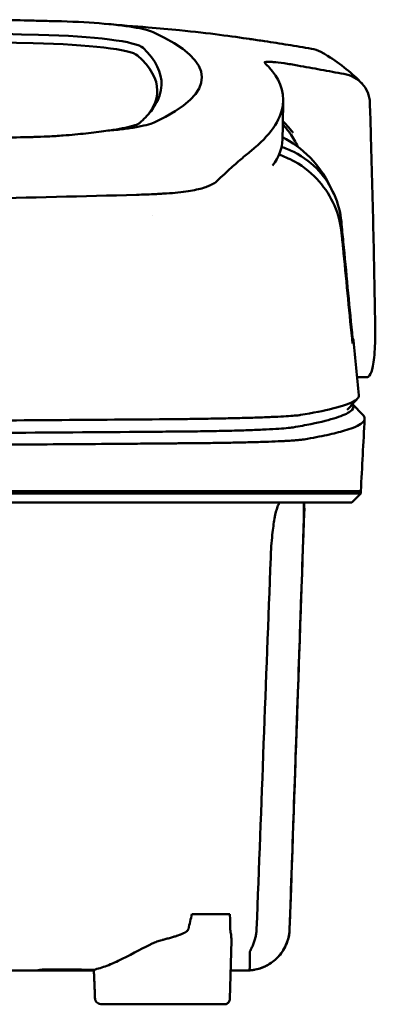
# Model space of a CAD drawing. Header units: millimetres. Extents: x 348 to 848, y 149 to 730.
# Tile 10 of 11: x 646 to 678, y 642 to 729. Entities that reach past the tile are written whole.
import ezdxf

# ---------------------------------------------------------------- set-up
doc = ezdxf.new("R2010")
doc.units = ezdxf.units.MM
doc.layers.add('Visible (ISO)', color=7, linetype='Continuous', lineweight=50)

msp = doc.modelspace()

# ---------------------------------------------------------------- linework, layer by layer
at = {"layer": 'Visible (ISO)'}
for p, q in [((658.007, 713.809), (657.997, 713.808)), ((676.781, 697.471), (675.901, 697.471)), ((675.491, 695.077), (676.429, 694.091)), ((598.163, 687.301), (659.806, 687.301)), ((659.896, 687.301), (659.806, 687.301)), ((659.896, 687.301), (670.861, 687.301)), ((670.884, 687.301), (670.861, 687.301)), ((670.884, 687.301), (676.235, 687.301)), ((676.235, 687.1), (675.43, 686.295)), ((676.235, 687.1), (676.235, 687.301)), ((671.172, 685.792), (671.196, 685.792)), ((661.169, 649.576), (664.557, 649.576)), ((664.558, 642.018), (664.687, 647.207)), ((647.891, 644.624), (647.891, 644.546)), ((652.429, 644.546), (647.891, 644.546)), ((664.087, 641.528), (653.148, 641.528))]:
    msp.add_line(p, q, dxfattribs=at)
for centre, major_axis, ratio, start_param, end_param in [((543.546, 675.278), (491.039, 0), 0.112496, 1.354332, 1.357413), ((646.63, 727.93), (11.395, 0.001), 0.116501, 0.614123, 1.36031), ((598.098, 703.604), (225.492, -0.002), 0.110939, 1.349997, 1.570873), ((646.446, 727.905), (11.62, 0.008), 0.117057, 0.249938, 0.614067), ((521.135, 724.227), (140.93, -0.029), 0.116446, 6.036732, 6.532603), ((598.076, 703.573), (227.223, 0), 0.106767, 1.353676, 1.570775), ((644.447, 726.017), (11.958, 0), 0.106769, 0.116759, 1.353619), ((644.84, 726.684), (12.06, 0.005), 0.112737, 0.11229, 1.349826), ((410.568, 724.031), (247.896, -0.399), 0.112494, 6.278818, 6.39844), ((411.815, 723.031), (246.265, 0), 0.106767, 0.000001, 0.119511), ((341.092, 676.984), (328.583, 44.868), 0.123507, 0.082944, 0.095023), ((-984.524, 683.28), (1662.18, -0.149), 0.85466, 0.02543, 0.027339), ((646.327, 720.548), (11.832, -0.02), 0.1161, 5.67706, 6.03839), ((413.639, 718.725), (255.609, 0), 0.112496, 6.200345, 6.281111), ((663.302, 714.996), (8, 0), 0.941628, 0.410478, 0.600203), ((656.205, 715.328), (7.019, -0.248), 0.209962, 5.741321, 5.773176), ((415.664, 700.7), (259.925, 0), 0.034069, 6.257756, 6.307803), ((542.013, 741.72), (131.694, -46.074), 0.097566, 6.101307, 6.105634), ((655.821, 693.449), (-15.81, -0.255), 0.013999, 4.418519, 4.469043), ((666.491, 693.028), (4.065, 0.085), 0.066213, 5.851345, 5.864487), ((658.48, 692.767), (8.723, 0.051), 0.01813, 4.865307, 4.874761), ((658.731, 692.879), (9.376, -0.134), 0.138927, 4.85562, 4.864897), ((667.036, 692.964), (4.539, -0.85), 0.14797, 5.883025, 5.89552), ((728.03, 686.547), (-100.955, -2891.748), 0.019629, 4.713161, 4.713335), ((411.722, 648.215), (258.164, 0.021), 0.00001, 6.282407, 6.282422), ((647.791, 644.546), (0.392, 0), 0.000189, 2.574212, 2.713359)]:
    msp.add_ellipse(centre, major_axis=major_axis, ratio=ratio, start_param=start_param, end_param=end_param, dxfattribs=at)
for points, knots in [([(643.385, 729.36), (644.327, 729.339), (645.265, 729.318), (646.65, 729.286), (646.84, 729.282), (647.532, 729.265)], [0, 0, 0, 0, 0.2875768, 0.2875768, 0.4241939, 0.4241939, 0.4241939, 0.4241939]), ([(666.302, 727.642), (664.854, 727.856), (662.699, 728.155), (659.15, 728.515), (658.21, 728.601), (657.267, 728.675)], [-1.440036, -1.440036, -1.440036, -1.440036, -0.642113, -0.642113, -0.360667, -0.360667, -0.360667, -0.360667]), ([(666.335, 727.637), (666.554, 727.605), (666.774, 727.573), (667.213, 727.509), (667.433, 727.478), (667.649, 727.449)], [-0.1345748, -0.1345748, -0.1345748, -0.1345748, -0.0679854, -0.0679854, -0.0000014, -0.0000014, -0.0000014, -0.0000014]), ([(667.649, 727.449), (667.649, 727.449), (667.65, 727.448), (667.651, 727.448), (667.651, 727.448), (667.652, 727.448)], [-0.0004547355, -0.0004547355, -0.0004547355, -0.0004547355, -0.000271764, -0.000271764, -0.0001436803, -0.0001436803, -0.0001436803, -0.0001436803]), ([(667.652, 727.448), (668.349, 727.341), (669.045, 727.23), (670.44, 727.002), (671.136, 726.885), (671.833, 726.766)], [-0.4238688, -0.4238688, -0.4238688, -0.4238688, -0.2121683, -0.2121683, -0.0000057, -0.0000057, -0.0000057, -0.0000057]), ([(672.886, 726.379), (672.811, 726.423), (672.734, 726.464), (672.396, 726.627), (672.118, 726.717), (671.834, 726.766)], [0.246521, 0.246521, 0.246521, 0.246521, 0.2758807, 0.2758807, 0.3733983, 0.3733983, 0.3733983, 0.3733983]), ([(667.645, 725.525), (667.618, 725.565), (667.671, 725.591), (667.915, 725.611), (668.107, 725.607), (668.355, 725.587)], [-0.2425146, -0.2425146, -0.2425146, -0.2425146, -0.1218064, -0.1218064, 0, 0, 0, 0]), ([(667.667, 725.5), (667.662, 725.504), (667.658, 725.508), (667.65, 725.517), (667.647, 725.521), (667.645, 725.525)], [-0.02379966, -0.02379966, -0.02379966, -0.02379966, -0.01189775, -0.01189775, 0, 0, 0, 0]), ([(668.434, 725.581), (668.702, 725.558), (669.026, 725.52), (669.579, 725.442), (669.779, 725.412), (670.185, 725.346), (670.39, 725.311), (670.597, 725.273)], [-0.2554395, -0.2554395, -0.2554395, -0.2554395, -0.1295137, -0.1295137, -0.0635227, -0.0635227, 0, 0, 0, 0]), ([(666.448, 717.664), (668.127, 719.019), (669.072, 720.373), (669.488, 723.087), (668.843, 724.211), (668.086, 725.06)], [-4.346663, -4.346663, -4.346663, -4.346663, -2.419846, -2.419846, -0.37687, -0.37687, -0.37687, -0.37687]), ([(674.732, 724.521), (674.042, 724.647), (673.352, 724.773), (671.975, 725.023), (671.287, 725.148), (670.599, 725.273)], [-0.4226271, -0.4226271, -0.4226271, -0.4226271, -0.2111495, -0.2111495, -0.0002764, -0.0002764, -0.0002764, -0.0002764]), ([(674.732, 724.521), (675.048, 724.464), (675.349, 724.357), (675.9, 724.06), (676.146, 723.87), (676.565, 723.415), (676.731, 723.148), (676.964, 722.577), (677.03, 722.27), (677.039, 721.963)], [0.0000001, 0.0000001, 0.0000001, 0.0000001, 0.0969079, 0.0969079, 0.1954042, 0.1954042, 0.2999147, 0.2999147, 0.4078288, 0.4078288, 0.4078288, 0.4078288]), ([(658.461, 723.51), (658.436, 722.885), (658.223, 722.259), (657.582, 721.258), (657.273, 720.882), (656.8, 720.413), (656.702, 720.319), (656.473, 720.111), (656.336, 719.995), (655.131, 719.682), (654.399, 719.555), (653.496, 719.444)], [-5.749402, -5.749402, -5.749402, -5.749402, -2.990939, -2.990939, -1.325537, -1.325537, -0.909235, -0.909235, -0.401118, -0.401118, -0.000028, -0.000028, -0.000028, -0.000028]), ([(669.279, 720.334), (669.406, 720.196), (669.535, 720.052), (669.755, 719.799), (669.846, 719.693), (670.089, 719.403), (670.199, 719.263), (670.21, 719.254)], [0.2220516, 0.2220516, 0.2220516, 0.2220516, 0.2910621, 0.2910621, 0.3393663, 0.3393663, 0.4191002, 0.4191002, 0.4191002, 0.4191002]), ([(653.496, 719.444), (652.955, 719.363), (652.361, 719.288), (651.084, 719.149), (650.406, 719.086), (649.696, 719.029)], [-0.4693062, -0.4693062, -0.4693062, -0.4693062, -0.2338119, -0.2338119, 0, 0, 0, 0]), ([(656.05, 719.749), (655.701, 719.691), (655.312, 719.636), (654.457, 719.534), (653.993, 719.487), (653.496, 719.444)], [0, 0, 0, 0, 0.1862934, 0.1862934, 0.373657, 0.373657, 0.373657, 0.373657]), ([(647.091, 718.896), (647.023, 718.894), (646.955, 718.893), (645.991, 718.869), (645.093, 718.847), (644.194, 718.825)], [-0.2961372, -0.2961372, -0.2961372, -0.2961372, -0.2753203, -0.2753203, 0, 0, 0, 0]), ([(649.696, 719.029), (649.476, 719.011), (649.253, 718.995), (648.78, 718.965), (648.556, 718.952), (648.349, 718.942)], [-0.50387247, -0.50387247, -0.50387247, -0.50387247, -0.45983504, -0.45983504, -0.4114315, -0.4114315, -0.4114315, -0.4114315]), ([(677.123, 719.251), (677.207, 716.409), (677.282, 713.565), (677.411, 707.88), (677.466, 705.036), (677.512, 702.193)], [0.000092, 0.000092, 0.000092, 0.000092, 0.998221, 0.998221, 1.99626, 1.99626, 1.99626, 1.99626]), ([(666.448, 717.664), (666.308, 717.551), (666.163, 717.432), (665.863, 717.182), (665.709, 717.051), (665.55, 716.917)], [0, 0, 0, 0, 0.2796752, 0.2796752, 0.5576135, 0.5576135, 0.5576135, 0.5576135]), ([(674.497, 711.316), (674.414, 712.17), (674.196, 713.006), (673.509, 714.556), (673.046, 715.264), (671.918, 716.5), (671.182, 717.1), (669.877, 717.753), (669.503, 717.898), (669.166, 718.006)], [0, 0, 0, 0, 0.2574331, 0.2574331, 0.513221, 0.513221, 0.7737087, 0.7737087, 0.8833633, 0.8833633, 0.8833633, 0.8833633]), ([(665.55, 716.917), (665.231, 716.647), (664.887, 716.338), (664.378, 715.876), (664.224, 715.736), (664.068, 715.593)], [0, 0, 0, 0, 0.5552811, 0.5552811, 0.7859676, 0.7859676, 0.7859676, 0.7859676]), ([(674.518, 710.33), (674.435, 711.173), (674.218, 712.003), (673.538, 713.566), (673.076, 714.291), (671.952, 715.576), (671.221, 716.207), (669.813, 716.988), (669.338, 717.18), (668.938, 717.315)], [-0.7071846, -0.7071846, -0.7071846, -0.7071846, -0.5257935, -0.5257935, -0.3432663, -0.3432663, -0.157236, -0.157236, -0.0552414, -0.0552414, -0.0552414, -0.0552414]), ([(663.082, 714.733), (663.147, 714.771), (663.206, 714.81), (663.313, 714.888), (663.361, 714.928), (663.403, 714.969)], [-0.1224987, -0.1224987, -0.1224987, -0.1224987, -0.0612768, -0.0612768, 0, 0, 0, 0]), ([(658.913, 713.861), (659.619, 713.905), (660.272, 713.974), (661.372, 714.144), (661.826, 714.243), (662.192, 714.356)], [-0.4625677, -0.4625677, -0.4625677, -0.4625677, -0.2330564, -0.2330564, -0.0223869, -0.0223869, -0.0223869, -0.0223869]), ([(663.082, 714.733), (662.98, 714.673), (662.864, 714.614), (662.605, 714.501), (662.462, 714.446), (662.306, 714.393)], [0, 0, 0, 0, 0.0956462, 0.0956462, 0.1913091, 0.1913091, 0.1913091, 0.1913091]), ([(598.407, 712.941), (608.092, 712.942), (617.771, 713.009), (637.1, 713.274), (646.729, 713.473), (656.234, 713.737)], [-5.838765, -5.838765, -5.838765, -5.838765, -2.931647, -2.931647, 0, 0, 0, 0]), ([(657.997, 713.808), (657.71, 713.793), (657.422, 713.779), (656.834, 713.756), (656.535, 713.746), (656.234, 713.737)], [0.0010258, 0.0010258, 0.0010258, 0.0010258, 0.0919929, 0.0919929, 0.1847322, 0.1847322, 0.1847322, 0.1847322]), ([(658.007, 713.809), (658.159, 713.817), (658.311, 713.825), (658.613, 713.843), (658.763, 713.852), (658.913, 713.861)], [-0.09692418, -0.09692418, -0.09692418, -0.09692418, -0.04843685, -0.04843685, 0, 0, 0, 0]), ([(675.451, 701.413), (675.19, 704.124), (674.928, 706.837), (674.667, 709.548), (674.61, 710.137), (674.553, 710.727), (674.497, 711.316)], [0.478961, 0.478961, 0.478961, 0.478961, 8.650914, 8.650914, 8.650914, 10.427613, 10.427613, 10.427613, 10.427613]), ([(675.447, 700.917), (675.18, 703.625), (674.913, 706.328), (674.646, 709.036), (674.604, 709.468), (674.561, 709.899), (674.518, 710.33)], [0.46186, 0.46186, 0.46186, 0.46186, 8.654063, 8.654063, 8.654063, 9.958979, 9.958979, 9.958979, 9.958979]), ([(677.512, 702.193), (677.524, 701.484), (677.518, 700.833), (677.463, 699.511), (677.403, 698.899), (677.236, 698.046), (677.138, 697.77), (676.96, 697.535), (676.894, 697.489), (676.81, 697.473), (676.796, 697.471), (676.781, 697.471)], [0.000001, 0.000001, 0.000001, 0.000001, 0.24889, 0.24889, 0.568691, 0.568691, 0.841683, 0.841683, 0.983465, 0.983465, 1.012053, 1.012053, 1.012053, 1.012053]), ([(675.505, 700.476), (675.503, 700.474), (675.501, 700.481), (675.494, 700.517), (675.49, 700.545), (675.479, 700.619), (675.473, 700.669), (675.464, 700.747), (675.461, 700.779), (675.454, 700.847), (675.45, 700.882), (675.447, 700.917)], [-0.06070109, -0.06070109, -0.06070109, -0.06070109, -0.04973489, -0.04973489, -0.03788451, -0.03788451, -0.02141751, -0.02141751, -0.01070474, -0.01070474, 0, 0, 0, 0]), ([(675.51, 700.919), (675.508, 700.921), (675.506, 700.933), (675.499, 700.977), (675.495, 701.007), (675.484, 701.095), (675.478, 701.148), (675.469, 701.23), (675.466, 701.266), (675.458, 701.339), (675.455, 701.376), (675.451, 701.413)], [0, 0, 0, 0, 0.01893043, 0.01893043, 0.03701692, 0.03701692, 0.05933152, 0.05933152, 0.07460682, 0.07460682, 0.08989797, 0.08989797, 0.08989797, 0.08989797]), ([(676.056, 695.862), (676.071, 695.706), (675.962, 695.551), (675.731, 695.396), (675.366, 695.152), (674.692, 694.908), (673.715, 694.667), (672.946, 694.477), (671.987, 694.287), (670.842, 694.1)], [51.780318, 51.780318, 51.780318, 51.780318, 65.647729, 65.647729, 65.647729, 87.530305, 87.530305, 87.530305, 104.770272, 104.770272, 104.770272, 104.770272]), ([(670.207, 692.996), (670.777, 693.094), (671.302, 693.191), (671.782, 693.289), (672.703, 693.476), (673.458, 693.665), (674.044, 693.854), (674.629, 694.043), (675.047, 694.233), (675.296, 694.423), (675.544, 694.612), (675.624, 694.803), (675.534, 694.993), (675.522, 695.02), (675.506, 695.046), (675.487, 695.072)], [0, 0, 0, 0, 0.00852217, 0.00852217, 0.00852217, 0.0248771, 0.0248771, 0.0248771, 0.04123203, 0.04123203, 0.04123203, 0.05758697, 0.05758697, 0.05758697, 0.05986236, 0.05986236, 0.05986236, 0.05986236]), ([(670.721, 694.081), (670.582, 694.062), (670.395, 694.044), (670.164, 694.025), (669.934, 694.007), (669.657, 693.988), (669.34, 693.971), (669.023, 693.953), (668.661, 693.935), (668.263, 693.919), (667.866, 693.902), (667.426, 693.886), (666.956, 693.87), (666.485, 693.855), (665.976, 693.84), (665.441, 693.827), (664.907, 693.813), (664.337, 693.8), (663.749, 693.788), (663.161, 693.776), (662.542, 693.765), (661.911, 693.755), (661.418, 693.748), (660.911, 693.741), (660.397, 693.734)], [0, 0, 0, 0, 1.921104, 1.921104, 1.921104, 3.842208, 3.842208, 3.842208, 5.763312, 5.763312, 5.763312, 7.684416, 7.684416, 7.684416, 9.60552, 9.60552, 9.60552, 11.526625, 11.526625, 11.526625, 13.447729, 13.447729, 13.447729, 14.949954, 14.949954, 14.949954, 14.949954]), ([(671.191, 691.922), (671.941, 692.051), (672.614, 692.18), (673.806, 692.44), (674.324, 692.57), (675.056, 692.789), (675.314, 692.876), (675.834, 693.081), (676.067, 693.198), (676.463, 693.473), (676.576, 693.629), (676.574, 693.888), (676.525, 693.99), (676.429, 694.091)], [-6.886177, -6.886177, -6.886177, -6.886177, -6.165652, -6.165652, -5.441648, -5.441648, -4.957438, -4.957438, -4.310444, -4.310444, -3.446201, -3.446201, -2.886006, -2.886006, -2.886006, -2.886006]), ([(659.627, 693.725), (652.52, 693.664), (645.31, 693.614), (638.078, 693.574), (630.845, 693.535), (623.536, 693.506), (616.232, 693.488), (610.223, 693.473), (604.188, 693.466), (598.164, 693.466)], [0, 0, 0, 0, 21.882576, 21.882576, 21.882576, 43.765152, 43.765152, 43.765152, 61.766885, 61.766885, 61.766885, 61.766885]), ([(659.891, 692.619), (659.924, 692.619), (659.957, 692.62), (659.991, 692.62), (660.059, 692.621), (660.128, 692.621), (660.196, 692.622), (660.264, 692.623), (660.332, 692.623), (660.4, 692.624), (660.572, 692.626), (660.746, 692.628), (660.916, 692.63), (661.086, 692.632), (661.257, 692.634), (661.424, 692.636), (661.76, 692.64), (662.094, 692.645), (662.419, 692.651), (663.068, 692.661), (663.701, 692.674), (664.296, 692.688), (664.891, 692.702), (665.461, 692.718), (665.988, 692.735), (666.514, 692.752), (667.008, 692.77), (667.454, 692.79), (667.899, 692.809), (668.306, 692.831), (668.66, 692.852), (669.014, 692.874), (669.324, 692.897), (669.578, 692.921), (669.832, 692.944), (670.037, 692.968), (670.185, 692.993)], [0, 0, 0, 0, 0.00010295, 0.00010295, 0.00010295, 0.00031548, 0.00031548, 0.00031548, 0.000528, 0.000528, 0.000528, 0.00106596, 0.00106596, 0.00106596, 0.00160392, 0.00160392, 0.00160392, 0.00267984, 0.00267984, 0.00267984, 0.00483168, 0.00483168, 0.00483168, 0.00698352, 0.00698352, 0.00698352, 0.00913536, 0.00913536, 0.00913536, 0.01128719, 0.01128719, 0.01128719, 0.01343903, 0.01343903, 0.01343903, 0.01559087, 0.01559087, 0.01559087, 0.01559087]), ([(598.163, 692.356), (602.561, 692.356), (606.964, 692.36), (611.356, 692.368), (616.796, 692.378), (622.238, 692.393), (627.649, 692.415), (633.06, 692.437), (638.462, 692.465), (643.822, 692.499), (648.325, 692.527), (652.813, 692.56), (657.268, 692.597), (658.116, 692.604), (658.964, 692.611), (659.809, 692.618)], [0, 0, 0, 0, 0.01320302, 0.01320302, 0.01320302, 0.02955506, 0.02955506, 0.02955506, 0.04590711, 0.04590711, 0.04590711, 0.05964326, 0.05964326, 0.05964326, 0.06225916, 0.06225916, 0.06225916, 0.06225916]), ([(598.163, 691.307), (600.113, 691.307), (602.062, 691.307), (605.963, 691.31), (607.914, 691.313), (613.769, 691.322), (617.669, 691.331), (624.158, 691.352), (626.751, 691.362), (631.927, 691.384), (634.51, 691.396), (639.019, 691.42), (640.948, 691.431), (645.758, 691.461), (648.634, 691.48), (652.931, 691.512), (654.36, 691.523), (656.498, 691.54), (657.21, 691.546), (658.277, 691.555), (658.632, 691.558), (659.164, 691.563), (659.342, 691.564), (659.608, 691.566), (659.697, 691.567), (659.892, 691.569), (659.983, 691.57), (660.051, 691.57)], [-4.030061, -4.030061, -4.030061, -4.030061, -3.653231, -3.653231, -3.275977, -3.275977, -2.520565, -2.520565, -2.016634, -2.016634, -1.51279, -1.51279, -1.135053, -1.135053, -0.568897, -0.568897, -0.286119, -0.286119, -0.144824, -0.144824, -0.074201, -0.074201, -0.038896, -0.038896, -0.021246, -0.021246, 0, 0, 0, 0]), ([(660.137, 691.571), (660.314, 691.572), (660.489, 691.573), (660.84, 691.576), (661.015, 691.577), (661.306, 691.58), (661.422, 691.581), (661.694, 691.583), (661.849, 691.585), (662.209, 691.589), (662.414, 691.591), (662.89, 691.597), (663.16, 691.601), (663.783, 691.61), (664.134, 691.616), (664.936, 691.631), (665.381, 691.64), (666.053, 691.656), (666.292, 691.662), (666.791, 691.675), (667.049, 691.683), (667.546, 691.698), (667.785, 691.707), (668.413, 691.73), (668.783, 691.745), (669.245, 691.768), (669.365, 691.774), (669.683, 691.791), (669.871, 691.802), (670.172, 691.822), (670.292, 691.831), (670.569, 691.852), (670.716, 691.865), (670.97, 691.892), (671.078, 691.905), (671.168, 691.919)], [-1.675078, -1.675078, -1.675078, -1.675078, -1.620697, -1.620697, -1.565777, -1.565777, -1.528877, -1.528877, -1.479343, -1.479343, -1.412749, -1.412749, -1.323055, -1.323055, -1.202102, -1.202102, -1.038984, -1.038984, -0.945175, -0.945175, -0.837697, -0.837697, -0.730315, -0.730315, -0.543129, -0.543129, -0.473441, -0.473441, -0.352446, -0.352446, -0.262698, -0.262698, -0.12999, -0.12999, 0, 0, 0, 0]), ([(676.235, 687.1), (676.235, 687.1), (676.206, 687.1), (676.057, 687.1), (675.891, 687.1), (675.376, 687.1), (675.007, 687.1), (674.295, 687.1), (674.022, 687.1), (673.4, 687.1), (673.045, 687.1), (672.25, 687.1), (671.805, 687.1), (671.185, 687.1), (670.923, 687.1), (670.717, 687.1), (670.644, 687.1), (670.436, 687.1), (670.291, 687.1), (670.041, 687.1), (669.952, 687.1), (669.707, 687.1), (669.545, 687.1), (669.187, 687.1), (668.991, 687.1), (668.61, 687.1), (668.43, 687.1), (667.97, 687.1), (667.681, 687.1), (667.16, 687.1), (666.936, 687.1), (666.476, 687.1), (666.241, 687.1), (665.85, 687.1), (665.698, 687.1), (665.353, 687.1), (665.158, 687.1), (664.7, 687.1), (664.435, 687.1), (663.994, 687.1), (663.821, 687.1), (663.252, 687.1), (662.849, 687.1), (661.107, 687.1), (660.38, 687.1), (656.018, 687.1), (653.515, 687.1), (648.651, 687.1), (646.29, 687.1), (639.49, 687.1), (635.037, 687.1), (628.611, 687.1), (626.651, 687.1), (622.852, 687.1), (621.014, 687.1), (617.448, 687.1), (615.72, 687.1), (607.508, 687.1), (601.012, 687.1), (592.077, 687.1), (589.637, 687.1), (582.929, 687.1), (578.664, 687.1), (572.813, 687.1), (571.22, 687.1), (566.843, 687.1), (564.063, 687.1), (557.127, 687.1), (552.98, 687.1), (544.719, 687.1), (540.607, 687.1), (536.519, 687.1)], [4.259276, 4.259276, 4.259276, 4.259276, 4.670353, 4.670353, 5.333093, 5.333093, 6.087544, 6.087544, 6.48643, 6.48643, 6.916955, 6.916955, 7.375465, 7.375465, 7.508459, 7.508459, 7.569769, 7.569769, 7.664913, 7.664913, 7.713725, 7.713725, 7.791614, 7.791614, 7.873119, 7.873119, 7.940289, 7.940289, 8.037054, 8.037054, 8.105988, 8.105988, 8.173685, 8.173685, 8.21539, 8.21539, 8.267249, 8.267249, 8.334795, 8.334795, 8.377608, 8.377608, 8.47358, 8.47358, 8.783476, 8.783476, 9.196774, 9.196774, 9.584439, 9.584439, 10.310287, 10.310287, 10.628298, 10.628298, 10.925673, 10.925673, 11.204895, 11.204895, 12.251527, 12.251527, 12.644845, 12.644845, 13.333545, 13.333545, 13.591652, 13.591652, 14.043256, 14.043256, 14.721038, 14.721038, 15.399535, 15.399535, 15.399535, 15.399535]), ([(675.43, 686.295), (675.43, 686.295), (675.419, 686.295), (675.398, 686.295), (675.313, 686.295), (675.058, 686.295), (674.635, 686.295), (674.212, 686.295), (673.619, 686.295), (672.86, 686.295), (672.48, 686.295), (672.058, 686.295), (671.595, 686.295), (671.363, 686.295), (671.121, 686.295), (670.869, 686.295), (670.742, 686.295), (670.613, 686.295), (670.482, 686.295), (670.416, 686.295), (670.35, 686.295), (670.283, 686.295), (670.249, 686.295), (670.216, 686.295), (670.182, 686.295), (670.165, 686.295), (670.148, 686.295), (670.131, 686.295), (670.123, 686.295), (670.114, 686.295), (670.106, 686.295), (670.101, 686.295), (670.097, 686.295), (670.093, 686.295), (670.088, 686.295), (670.084, 686.295), (670.08, 686.295), (670.077, 686.295), (670.075, 686.295), (670.072, 686.295), (670.067, 686.295), (670.061, 686.295), (670.055, 686.295), (670.05, 686.295), (670.044, 686.295), (670.038, 686.295), (670.026, 686.295), (670.014, 686.295), (670.001, 686.295), (669.976, 686.295), (669.95, 686.295), (669.923, 686.295), (669.878, 686.295), (669.83, 686.295), (669.779, 686.295), (669.728, 686.295), (669.673, 686.295), (669.616, 686.295), (669.5, 686.295), (669.371, 686.295), (669.23, 686.295), (668.948, 686.295), (668.611, 686.295), (668.231, 686.295), (667.852, 686.295), (667.42, 686.295), (666.951, 686.295), (666.482, 686.295), (665.966, 686.295), (665.419, 686.295), (664.873, 686.295), (664.284, 686.295), (663.672, 686.295), (663.061, 686.295), (662.413, 686.295), (661.752, 686.295), (661.421, 686.295), (661.081, 686.295), (660.74, 686.295), (660.57, 686.295), (660.396, 686.295), (660.224, 686.295), (660.052, 686.295), (659.876, 686.295), (659.702, 686.295), (659.608, 686.295), (659.513, 686.295), (659.418, 686.295), (659.212, 686.295), (659.005, 686.295), (658.799, 686.295), (658.45, 686.295), (658.102, 686.295), (657.753, 686.295), (657.404, 686.295), (657.055, 686.295), (656.706, 686.295), (656.117, 686.295), (655.527, 686.295), (654.936, 686.295), (654.346, 686.295), (653.755, 686.295), (653.164, 686.295), (651.982, 686.295), (650.797, 686.295), (649.611, 686.295), (646.943, 686.295), (644.261, 686.295), (641.577, 686.295), (638.892, 686.295), (636.195, 686.295), (633.498, 686.295), (628.103, 686.295), (622.672, 686.295), (617.24, 686.295), (614.524, 686.295), (611.8, 686.295), (609.079, 686.295), (606.357, 686.295), (603.629, 686.295), (600.905, 686.295), (599.292, 686.295), (597.677, 686.295), (596.063, 686.295), (592.432, 686.295), (588.798, 686.295), (585.171, 686.295), (579.731, 686.295), (574.289, 686.295), (568.877, 686.295), (563.466, 686.295), (558.063, 686.295), (552.702, 686.295), (547.342, 686.295), (542.001, 686.295), (536.712, 686.295)], [0.3330934, 0.3330934, 0.3330934, 0.3330934, 0.3372182, 0.3372182, 0.3372182, 0.3535986, 0.3535986, 0.3535986, 0.369979, 0.369979, 0.369979, 0.3781692, 0.3781692, 0.3781692, 0.3822643, 0.3822643, 0.3822643, 0.3843118, 0.3843118, 0.3843118, 0.3853356, 0.3853356, 0.3853356, 0.3858475, 0.3858475, 0.3858475, 0.3861034, 0.3861034, 0.3861034, 0.3862314, 0.3862314, 0.3862314, 0.3862954, 0.3862954, 0.3862954, 0.3863594, 0.3863594, 0.3863594, 0.3863968, 0.3863968, 0.3863968, 0.3864806, 0.3864806, 0.3864806, 0.3865644, 0.3865644, 0.3865644, 0.386732, 0.386732, 0.386732, 0.3870672, 0.3870672, 0.3870672, 0.3876065, 0.3876065, 0.3876065, 0.3881457, 0.3881457, 0.3881457, 0.3892243, 0.3892243, 0.3892243, 0.3913814, 0.3913814, 0.3913814, 0.3935385, 0.3935385, 0.3935385, 0.3956955, 0.3956955, 0.3956955, 0.3978526, 0.3978526, 0.3978526, 0.4000097, 0.4000097, 0.4000097, 0.4010883, 0.4010883, 0.4010883, 0.4016275, 0.4016275, 0.4016275, 0.4021668, 0.4021668, 0.4021668, 0.4024603, 0.4024603, 0.4024603, 0.4030994, 0.4030994, 0.4030994, 0.404178, 0.404178, 0.404178, 0.4052565, 0.4052565, 0.4052565, 0.4070765, 0.4070765, 0.4070765, 0.4088966, 0.4088966, 0.4088966, 0.4125367, 0.4125367, 0.4125367, 0.4207269, 0.4207269, 0.4207269, 0.4289171, 0.4289171, 0.4289171, 0.4452975, 0.4452975, 0.4452975, 0.4534877, 0.4534877, 0.4534877, 0.4616779, 0.4616779, 0.4616779, 0.4665313, 0.4665313, 0.4665313, 0.4774516, 0.4774516, 0.4774516, 0.493832, 0.493832, 0.493832, 0.5102124, 0.5102124, 0.5102124, 0.5265928, 0.5265928, 0.5265928, 0.5265928]), ([(668.194, 681.349), (668.207, 681.7), (668.226, 682.048), (668.274, 682.745), (668.304, 683.089), (668.395, 683.955), (668.463, 684.442), (668.621, 685.311), (668.71, 685.67), (668.853, 686.056), (668.904, 686.159), (668.994, 686.271), (669.032, 686.295), (669.07, 686.295)], [-0.7883901, -0.7883901, -0.7883901, -0.7883901, -0.6831553, -0.6831553, -0.5736049, -0.5736049, -0.3943504, -0.3943504, -0.1984717, -0.1984717, -0.0870001, -0.0870001, -0.000001, -0.000001, -0.000001, -0.000001]), ([(671.127, 686.295), (671.131, 686.295), (671.134, 686.29), (671.14, 686.266), (671.143, 686.247), (671.151, 686.158), (671.155, 686.055), (671.159, 685.666), (671.154, 685.306), (671.135, 684.439), (671.121, 683.956), (671.094, 683.094), (671.083, 682.748), (671.06, 682.05), (671.048, 681.7), (671.036, 681.349)], [-0.7832737, -0.7832737, -0.7832737, -0.7832737, -0.7415068, -0.7415068, -0.6969778, -0.6969778, -0.5858932, -0.5858932, -0.3917749, -0.3917749, -0.2149614, -0.2149614, -0.1053633, -0.1053633, -0.000001, -0.000001, -0.000001, -0.000001]), ([(666.941, 648.236), (667.15, 653.755), (667.359, 659.273), (667.777, 670.312), (667.985, 675.83), (668.194, 681.349)], [0.000009, 0.000009, 0.000009, 0.000009, 1.657189, 1.657189, 3.314368, 3.314368, 3.314368, 3.314368]), ([(671.036, 681.349), (670.912, 677.786), (670.788, 674.224), (670.664, 670.661), (670.534, 666.923), (670.404, 663.186), (670.273, 659.448), (670.143, 655.711), (670.013, 651.973), (669.883, 648.236)], [0, 0, 0, 0, 0.01069684, 0.01069684, 0.01069684, 0.02191762, 0.02191762, 0.02191762, 0.0331384, 0.0331384, 0.0331384, 0.0331384]), ([(660.864, 648.238), (660.85, 648.176), (660.802, 648.112), (660.718, 648.045), (660.676, 648.012), (660.625, 647.979), (660.565, 647.944), (660.553, 647.937), (660.541, 647.931), (660.528, 647.924), (660.509, 647.913), (660.489, 647.903), (660.467, 647.892), (660.45, 647.884), (660.432, 647.875), (660.413, 647.866), (660.404, 647.862), (660.395, 647.857), (660.385, 647.853), (660.38, 647.851), (660.375, 647.848), (660.37, 647.846), (660.366, 647.844), (660.358, 647.841), (660.356, 647.839), (660.278, 647.805), (660.19, 647.769), (660.09, 647.731), (660.058, 647.719), (660.025, 647.707), (659.991, 647.695), (659.971, 647.688), (659.951, 647.681), (659.931, 647.674), (659.903, 647.664), (659.875, 647.655), (659.845, 647.645), (659.831, 647.64), (659.816, 647.635), (659.801, 647.63), (659.793, 647.627), (659.786, 647.625), (659.778, 647.622), (659.774, 647.621), (659.77, 647.62), (659.766, 647.619), (659.763, 647.617), (659.758, 647.616), (659.755, 647.615), (659.657, 647.583), (659.552, 647.55), (659.439, 647.517), (659.323, 647.482), (659.199, 647.447), (659.066, 647.411), (658.947, 647.379), (658.821, 647.346), (658.689, 647.312), (658.64, 647.299), (658.59, 647.287), (658.539, 647.274), (658.519, 647.269), (658.499, 647.264), (658.479, 647.259)], [0, 0, 0, 0, 0.125, 0.125, 0.125, 0.1875, 0.1875, 0.1875, 0.1998288, 0.1998288, 0.1998288, 0.21875, 0.21875, 0.21875, 0.234375, 0.234375, 0.234375, 0.2421875, 0.2421875, 0.2421875, 0.2460937, 0.2460937, 0.2460937, 0.25, 0.25, 0.25, 0.375, 0.375, 0.375, 0.4147844, 0.4147844, 0.4147844, 0.4375, 0.4375, 0.4375, 0.46875, 0.46875, 0.46875, 0.484375, 0.484375, 0.484375, 0.4921875, 0.4921875, 0.4921875, 0.4960937, 0.4960937, 0.4960937, 0.5, 0.5, 0.5, 0.6458777, 0.6458777, 0.6458777, 0.796275, 0.796275, 0.796275, 0.9309052, 0.9309052, 0.9309052, 0.980657, 0.980657, 0.980657, 1, 1, 1, 1]), ([(669.885, 648.236), (669.871, 647.828), (669.79, 647.417), (669.503, 646.646), (669.291, 646.276), (668.767, 645.633), (668.449, 645.352), (667.748, 644.912), (667.356, 644.747), (666.754, 644.604), (666.551, 644.572), (666.295, 644.553), (666.243, 644.55), (666.152, 644.547), (666.113, 644.546), (666.072, 644.546), (666.07, 644.546), (666.067, 644.546), (666.067, 644.546), (666.066, 644.546), (666.066, 644.546), (666.065, 644.546), (666.065, 644.546), (666.065, 644.546), (666.065, 644.546), (666.065, 644.546)], [0, 0, 0, 0, 0.1224218, 0.1224218, 0.2469459, 0.2469459, 0.3711232, 0.3711232, 0.4952756, 0.4952756, 0.556692, 0.556692, 0.5723047, 0.5723047, 0.5840132, 0.5840132, 0.584562, 0.584562, 0.5847509, 0.5847509, 0.5848454, 0.5848454, 0.584869, 0.584869, 0.5848808, 0.5848808, 0.5848808, 0.5848808]), ([(669.883, 648.236), (669.871, 647.88), (669.846, 647.556), (669.449, 646.527), (669.206, 646.166), (668.644, 645.501), (668.289, 645.245), (667.64, 644.861), (667.24, 644.707), (666.822, 644.623)], [0.0000027, 0.0000027, 0.0000027, 0.0000027, 0.10692, 0.10692, 0.1946951, 0.1946951, 0.3250285, 0.3250285, 0.4961096, 0.4961096, 0.4961096, 0.4961096]), ([(666.941, 648.236), (666.939, 648.19), (666.935, 648.058), (666.895, 647.764), (666.874, 647.647), (666.848, 647.531)], [-0.08915392, -0.08915392, -0.08915392, -0.08915392, -0.03568655, -0.03568655, -0.000001, -0.000001, -0.000001, -0.000001]), ([(664.677, 647.58), (664.673, 647.621), (664.669, 647.663), (664.659, 647.748), (664.654, 647.79), (664.633, 647.933), (664.615, 648.029), (664.603, 648.105)], [0.000001, 0.000001, 0.000001, 0.000001, 0.0219224, 0.0219224, 0.04372691, 0.04372691, 0.09465012, 0.09465012, 0.09465012, 0.09465012]), ([(666.333, 646.201), (666.333, 646.209), (666.337, 646.22), (666.346, 646.245), (666.351, 646.257), (666.366, 646.29), (666.378, 646.314), (666.411, 646.382), (666.436, 646.43), (666.5, 646.561), (666.547, 646.657), (666.69, 646.989), (666.781, 647.242), (666.848, 647.531)], [-0.2117987, -0.2117987, -0.2117987, -0.2117987, -0.1955184, -0.1955184, -0.1846215, -0.1846215, -0.1669143, -0.1669143, -0.1369043, -0.1369043, -0.0889023, -0.0889023, -0.000001, -0.000001, -0.000001, -0.000001]), ([(652.426, 644.618), (652.795, 644.69), (653.184, 644.812), (654.03, 645.136), (654.49, 645.345), (655.977, 646.079), (656.915, 646.626), (657.629, 646.948)], [-0.43736, -0.43736, -0.43736, -0.43736, -0.3417448, -0.3417448, -0.235453, -0.235453, -0.000001, -0.000001, -0.000001, -0.000001]), ([(657.629, 646.948), (657.758, 647.007), (657.907, 647.07), (658.19, 647.176), (658.334, 647.223), (658.479, 647.259)], [-0.09143325, -0.09143325, -0.09143325, -0.09143325, -0.04551703, -0.04551703, 0, 0, 0, 0]), ([(666.319, 644.555), (666.319, 644.556), (666.319, 644.557), (666.319, 644.561), (666.319, 644.564), (666.319, 644.583), (666.319, 644.612), (666.321, 644.763), (666.322, 644.886), (666.325, 645.315), (666.328, 645.636), (666.333, 646.201)], [0.000001, 0.000001, 0.000001, 0.000001, 0.351998, 0.351998, 0.745219, 0.745219, 1.755431, 1.755431, 2.669013, 2.669013, 3.407397, 3.407397, 3.407397, 3.407397]), ([(647.435, 644.546), (645.408, 644.546), (643.378, 644.546), (641.343, 644.546), (641.157, 644.546), (640.97, 644.546), (640.784, 644.546), (638.935, 644.546), (637.084, 644.546), (635.225, 644.546), (633.18, 644.546), (631.132, 644.546), (629.081, 644.546), (628.056, 644.546), (627.03, 644.546), (626.003, 644.546), (625.533, 644.546), (625.064, 644.546), (624.594, 644.546), (624.037, 644.546), (623.479, 644.546), (622.921, 644.546), (620.766, 644.546), (618.608, 644.546), (616.451, 644.546), (613.735, 644.546), (611.01, 644.546), (608.289, 644.546), (607.079, 644.546), (605.869, 644.546), (604.659, 644.546), (604.054, 644.546), (603.448, 644.546), (602.843, 644.546), (602.238, 644.546), (601.633, 644.546), (601.027, 644.546), (600.669, 644.546), (600.31, 644.546), (599.951, 644.546), (599.593, 644.546), (599.234, 644.546), (598.876, 644.546), (598.638, 644.546), (598.4, 644.546), (598.163, 644.546)], [0, 0, 0, 0, 0.125, 0.125, 0.125, 0.1364517, 0.1364517, 0.1364517, 0.25, 0.25, 0.25, 0.375, 0.375, 0.375, 0.4375, 0.4375, 0.4375, 0.4660904, 0.4660904, 0.4660904, 0.5, 0.5, 0.5, 0.6308834, 0.6308834, 0.6308834, 0.7957727, 0.7957727, 0.7957727, 0.8690401, 0.8690401, 0.8690401, 0.9056613, 0.9056613, 0.9056613, 0.942271, 0.942271, 0.942271, 0.9639594, 0.9639594, 0.9639594, 0.9856424, 0.9856424, 0.9856424, 1, 1, 1, 1]), ([(648.014, 644.626), (647.997, 644.626), (647.93, 644.627), (647.769, 644.616), (647.714, 644.61), (647.621, 644.599), (647.568, 644.59), (647.49, 644.576), (647.45, 644.568), (647.406, 644.556), (647.398, 644.552), (647.401, 644.547), (647.413, 644.546), (647.435, 644.546)], [0.00000515, 0.00000515, 0.00000515, 0.00000515, 0.0050062, 0.0050062, 0.00908358, 0.00908358, 0.0150606, 0.0150606, 0.0189712, 0.0189712, 0.02166593, 0.02166593, 0.02436083, 0.02436083, 0.02436083, 0.02436083]), ([(647.461, 644.546), (647.589, 644.546), (647.69, 644.546), (647.835, 644.546), (647.878, 644.546), (647.891, 644.546)], [0.000002, 0.000002, 0.000002, 0.000002, 0.0803067, 0.0803067, 0.1606391, 0.1606391, 0.1606391, 0.1606391]), ([(648.014, 644.626), (648.748, 644.623), (649.486, 644.621), (650.954, 644.619), (651.692, 644.618), (652.426, 644.618)], [0.0000053, 0.0000053, 0.0000053, 0.0000053, 0.2257441, 0.2257441, 0.4515147, 0.4515147, 0.4515147, 0.4515147]), ([(666.065, 644.546), (666.065, 644.546), (666.065, 644.546), (666.065, 644.546), (666.065, 644.546), (665.998, 644.546), (665.863, 644.546), (665.803, 644.546), (665.729, 644.546), (665.641, 644.546), (665.534, 644.546), (665.407, 644.546), (665.259, 644.546), (665.077, 644.546), (664.864, 644.546), (664.621, 644.546)], [0.4998731, 0.4998731, 0.4998731, 0.4998731, 0.5, 0.5, 0.5, 0.625, 0.625, 0.625, 0.6813252, 0.6813252, 0.6813252, 0.75, 0.75, 0.75, 0.8347083, 0.8347083, 0.8347083, 0.8347083]), ([(666.319, 644.555), (666.319, 644.555), (666.319, 644.555), (666.319, 644.555), (666.319, 644.555), (666.319, 644.555), (666.32, 644.555), (666.322, 644.555), (666.324, 644.555), (666.339, 644.556), (666.361, 644.558), (666.414, 644.563), (666.439, 644.565), (666.508, 644.572), (666.554, 644.578), (666.64, 644.59), (666.676, 644.596), (666.75, 644.609), (666.786, 644.615), (666.822, 644.623)], [0.00000086, 0.00000086, 0.00000086, 0.00000086, 0.00087991, 0.00087991, 0.00188199, 0.00188199, 0.00384805, 0.00384805, 0.00956724, 0.00956724, 0.02772656, 0.02772656, 0.03977327, 0.03977327, 0.05676848, 0.05676848, 0.06845989, 0.06845989, 0.07958056, 0.07958056, 0.07958056, 0.07958056]), ([(653.148, 641.528), (653.077, 641.528), (653.006, 641.538), (652.868, 641.578), (652.802, 641.609), (652.686, 641.692), (652.637, 641.742), (652.579, 641.835), (652.562, 641.872), (652.54, 641.945), (652.534, 641.981), (652.532, 642.018)], [-0.0878045, -0.0878045, -0.0878045, -0.0878045, -0.06621311, -0.06621311, -0.04411788, -0.04411788, -0.02304772, -0.02304772, -0.01101055, -0.01101055, 0, 0, 0, 0]), ([(664.087, 641.528), (664.131, 641.528), (664.177, 641.535), (664.269, 641.565), (664.314, 641.587), (664.396, 641.648), (664.432, 641.685), (664.493, 641.77), (664.516, 641.818), (664.548, 641.916), (664.556, 641.965), (664.558, 642.014), (664.558, 642.016), (664.558, 642.018)], [0, 0, 0, 0, 0.2, 0.2, 0.397636, 0.397636, 0.591705, 0.591705, 0.791705, 0.791705, 0.991705, 0.991705, 1, 1, 1, 1])]:
    msp.add_open_spline(points, degree=3, knots=knots, dxfattribs=at)
for points in [[(653.489, 728.991), (654.798, 728.876), (656.048, 728.772), (657.267, 728.675)], [(666.302, 727.642), (666.313, 727.64), (666.324, 727.639), (666.335, 727.637)], [(672.886, 726.379), (673.015, 726.303), (673.143, 726.224), (673.27, 726.143)], [(668.355, 725.587), (668.381, 725.585), (668.407, 725.583), (668.434, 725.581)], [(673.27, 726.143), (674.468, 725.379), (675.498, 724.567), (676.343, 723.656)], [(658.081, 723.031), (658.081, 722.335), (657.822, 721.639), (657.305, 720.945)], [(669.315, 722.156), (669.291, 720.993), (669.269, 719.829), (669.247, 718.665)], [(669.272, 720), (669.492, 719.773), (669.706, 719.522), (669.904, 719.251)], [(648.349, 718.942), (647.858, 718.918), (647.469, 718.905), (647.091, 718.896)], [(669.251, 718.868), (670.943, 717.99), (672.595, 716.592), (673.84, 713.809)], [(664.068, 715.593), (663.843, 715.387), (663.618, 715.175), (663.403, 714.969)], [(657.683, 711.885), (657.683, 711.885), (657.683, 711.885), (657.683, 711.885)], [(675.398, 701.412), (675.416, 701.412), (675.433, 701.413), (675.451, 701.413)], [(675.587, 700.73), (675.744, 699.107), (675.9, 697.484), (676.056, 695.862)], [(675.928, 695.557), (675.623, 695.222), (675.319, 694.887), (675.014, 694.552)], [(676.574, 693.767), (676.461, 691.612), (676.348, 689.456), (676.235, 687.301)], [(671.196, 685.792), (670.759, 673.273), (670.322, 660.755), (669.885, 648.236)], [(660.864, 648.238), (660.965, 648.698), (661.067, 649.144), (661.169, 649.576)], [(664.558, 649.576), (664.572, 649.147), (664.583, 648.701), (664.591, 648.238)], [(664.603, 648.105), (664.596, 648.149), (664.592, 648.194), (664.591, 648.238)], [(664.677, 647.58), (664.687, 647.454), (664.69, 647.33), (664.687, 647.207)], [(666.065, 644.546), (666.061, 644.546), (666.061, 644.546), (666.052, 644.546)]]:
    msp.add_open_spline(points, degree=3, dxfattribs=at)
msp.add_rational_spline([(652.426, 644.618), (652.479, 643.306), (652.532, 642.018)], [1.00059769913, 1.00042998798, 1.00023531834], degree=2, dxfattribs=at)

doc.saveas('drawing.dxf')
